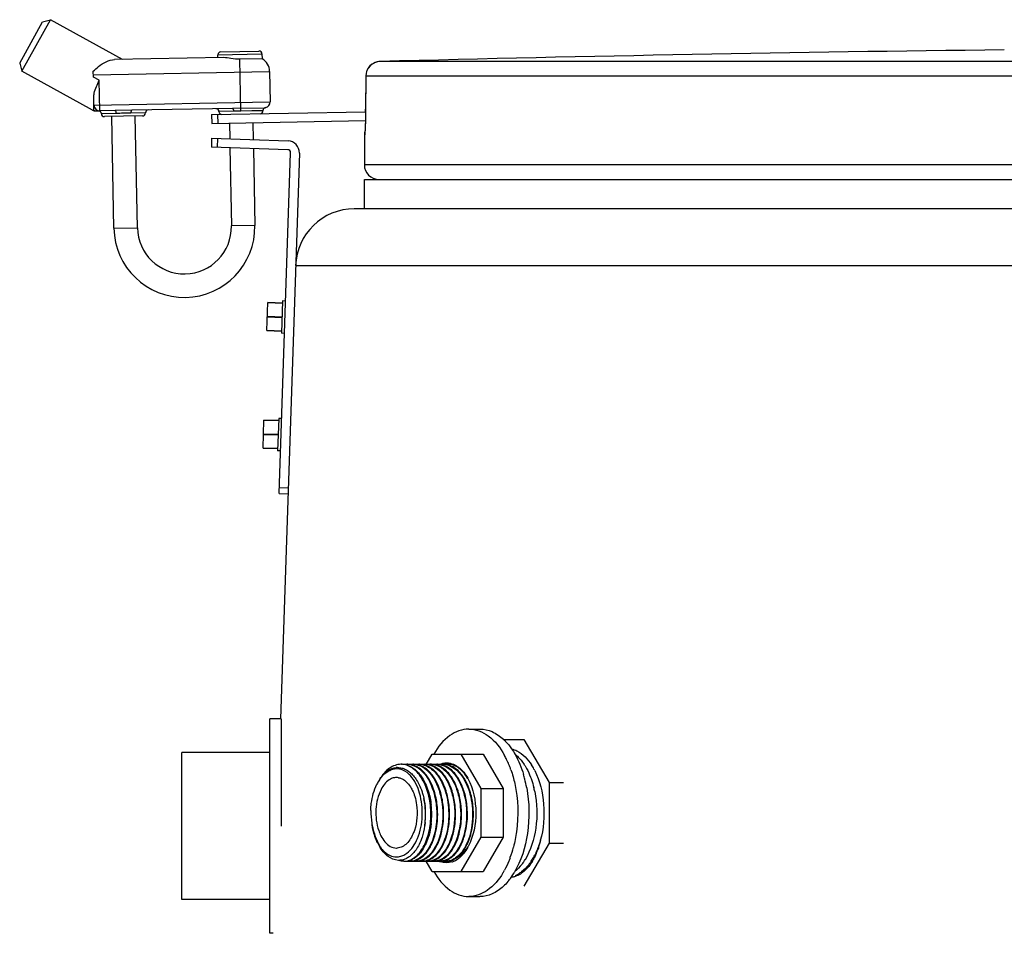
# Model space of a CAD drawing. Header units: millimetres. Extents: x 0 to 297, y 0 to 210.
# Tile 17 of 21: x 214.68 to 218.03, y 166.46 to 169.57. Entities that reach past the tile are written whole.
import ezdxf

# ---------------------------------------------------------------- set-up
doc = ezdxf.new("R2010")
doc.units = ezdxf.units.MM
doc.header["$LTSCALE"] = 16.335
doc.layers.get('0').update_dxf_attribs({"linetype": 'CONTINUOUS'})
doc.layers.add('AXES_REF', color=7, linetype='CONTINUOUS')

msp = doc.modelspace()

# ---------------------------------------------------------------- linework, layer by layer
at = {"color": 7, "linetype": 'Continuous'}
for p, q in [((214.677, 169.4229), (214.7543, 169.5629)), ((214.6848, 169.3957), (214.7815, 169.5707)), ((214.7543, 169.5629), (214.7815, 169.5707)), ((215.0266, 169.4353), (214.7815, 169.5707)), ((215.3706, 169.4417), (214.9998, 169.4348)), ((215.3515, 169.4414), (215.3513, 169.4514)), ((215.3612, 169.4616), (215.4911, 169.464)), ((215.5013, 169.4542), (215.5016, 169.4375)), ((214.677, 169.4229), (214.6848, 169.3957)), ((215.5016, 169.4375), (215.4266, 169.4361)), ((214.9252, 169.2628), (214.6848, 169.3957)), ((214.9277, 169.3757), (214.9273, 169.3955)), ((215.5274, 169.3947), (215.5294, 169.2915)), ((215.8548, 169.3788), (215.854, 169.2572)), ((214.9298, 169.2634), (214.929, 169.3064)), ((214.9352, 169.2603), (214.9498, 169.2606)), ((215.0013, 169.2616), (214.9499, 169.2606)), ((215.0952, 169.2433), (214.9652, 169.2409)), ((214.9973, 168.8614), (214.9902, 169.2414)), ((215.401, 169.2691), (215.0583, 169.2626)), ((215.0773, 168.8629), (215.0702, 169.2429)), ((215.3302, 169.2477), (215.854, 169.2575)), ((215.3302, 169.2477), (215.3307, 169.2177)), ((215.3502, 169.2481), (215.3507, 169.2181)), ((215.5049, 169.2614), (215.5049, 169.261)), ((215.8538, 169.2398), (215.8536, 169.232)), ((215.8539, 169.2482), (215.8538, 169.2398)), ((215.854, 169.2572), (215.8539, 169.2482)), ((215.3307, 169.2177), (215.8535, 169.2275)), ((215.3907, 169.2189), (215.3917, 169.1651)), ((215.4707, 169.2204), (215.4718, 169.1624)), ((215.8528, 169.2071), (215.8526, 169.2025)), ((215.853, 169.2123), (215.8528, 169.2071)), ((215.8532, 169.2182), (215.853, 169.2123)), ((215.8534, 169.2248), (215.8532, 169.2182)), ((215.8536, 169.232), (215.8534, 169.2248)), ((215.8498, 169.1784), (215.8498, 169.0772)), ((215.8517, 169.188), (215.8516, 169.1876)), ((215.8516, 169.1876), (215.8516, 169.1873)), ((215.8516, 169.1873), (215.8516, 169.187)), ((215.8518, 169.1894), (215.8517, 169.1885)), ((215.8517, 169.1885), (215.8517, 169.188)), ((215.8519, 169.1905), (215.8518, 169.1894)), ((215.852, 169.1919), (215.8519, 169.1905)), ((215.8521, 169.1933), (215.852, 169.1919)), ((215.8525, 169.2006), (215.8521, 169.1933)), ((215.8526, 169.2025), (215.8525, 169.2006)), ((215.3302, 169.1671), (215.3292, 169.1372)), ((215.3302, 169.1671), (215.59, 169.1584)), ((215.3501, 169.1665), (215.3491, 169.1365)), ((215.589, 169.1285), (215.3292, 169.1372)), ((215.3923, 169.1351), (215.3973, 168.8689)), ((215.4723, 169.1324), (215.4772, 168.8704)), ((215.5598, 167.9588), (215.5987, 169.1181)), ((215.6287, 169.1171), (215.5642, 167.1924)), ((223.4839, 168.9272), (215.8157, 168.9272)), ((215.5184, 168.5129), (215.5215, 168.6081)), ((215.5715, 168.6064), (215.5215, 168.6081)), ((215.5718, 168.6138), (215.5681, 168.5038)), ((215.5818, 168.6134), (215.5718, 168.6138)), ((215.5184, 168.5129), (215.5683, 168.5112)), ((215.5781, 168.5035), (215.5681, 168.5038)), ((215.505, 168.1131), (215.5082, 168.2083)), ((215.5581, 168.2066), (215.5082, 168.2083)), ((215.5584, 168.214), (215.5547, 168.104)), ((215.5684, 168.2136), (215.5584, 168.214)), ((215.505, 168.1131), (215.5549, 168.1114)), ((215.5647, 168.1037), (215.5547, 168.104)), ((215.5605, 167.9788), (215.5905, 167.9778)), ((215.5598, 167.9588), (215.5898, 167.9578)), ((215.5282, 166.4622), (215.5282, 167.1922)), ((215.5642, 167.1922), (215.5282, 167.1922)), ((215.5682, 166.8272), (215.5682, 167.1922)), ((216.3232, 167.1222), (216.3929, 167.1222)), ((216.3929, 167.1222), (216.4786, 166.9758)), ((215.2282, 166.5772), (215.2282, 167.0772)), ((215.5282, 167.0772), (215.2282, 167.0772)), ((216.0606, 167.0371), (216.0811, 167.0722)), ((216.0811, 167.0722), (216.2538, 167.0722)), ((216.1781, 167.0722), (216.2466, 166.9551)), ((216.2538, 167.0722), (216.3223, 166.9551)), ((216.1194, 167.0372), (216.1196, 167.0373)), ((216.1194, 167.0372), (216.1196, 167.0372)), ((216.1656, 167.0281), (216.1655, 167.0282)), ((216.1657, 167.0281), (216.1655, 167.0282)), ((216.167, 167.0271), (216.167, 167.0272)), ((216.1671, 167.0272), (216.167, 167.0272)), ((216.4786, 166.9758), (216.4786, 166.7687)), ((216.4786, 166.9758), (216.5273, 166.9758)), ((216.2466, 166.9551), (216.2466, 166.7894)), ((216.2466, 166.9551), (216.3223, 166.9551)), ((216.3223, 166.9551), (216.3223, 166.7894)), ((215.8967, 166.7671), (215.9013, 166.7588)), ((216.2466, 166.7894), (216.1781, 166.6722)), ((216.2466, 166.7894), (216.3223, 166.7894)), ((216.3223, 166.7894), (216.2538, 166.6722)), ((216.4786, 166.7687), (216.3929, 166.6222)), ((216.4786, 166.7687), (216.5273, 166.7687)), ((216.0811, 166.6722), (216.0605, 166.7075)), ((216.0811, 166.6722), (216.2538, 166.6722)), ((215.5282, 166.5772), (215.2282, 166.5772)), ((215.5397, 166.4622), (215.5282, 166.4622))]:
    msp.add_line(p, q, dxfattribs=at)
at = {"color": 9, "linetype": 'Continuous'}
for p, q in [((215.3513, 169.4514), (215.5013, 169.4542)), ((215.4299, 169.26), (215.4266, 169.4361)), ((219.4556, 169.4285), (215.9035, 169.4285)), ((214.9275, 169.3834), (215.5274, 169.3947)), ((214.9479, 169.3645), (214.9277, 169.3757)), ((215.8549, 169.3785), (215.8542, 169.2664)), ((215.8548, 169.3788), (215.8549, 169.3785)), ((219.4531, 169.3785), (215.8549, 169.3785)), ((214.9499, 169.2606), (214.9479, 169.3645)), ((214.9295, 169.2802), (215.5294, 169.2915)), ((214.9252, 169.2628), (214.9298, 169.2634)), ((215.105, 169.2535), (214.955, 169.2507)), ((215.0583, 169.2626), (215.0013, 169.2616)), ((215.5049, 169.261), (215.355, 169.2582)), ((215.4298, 169.2699), (215.401, 169.2691)), ((215.4299, 169.26), (215.4046, 169.2591)), ((215.4298, 169.2699), (215.5131, 169.2714)), ((215.5049, 169.2614), (215.4299, 169.26)), ((215.8541, 169.2575), (215.8536, 169.2275)), ((215.8541, 169.2664), (215.8542, 169.2661)), ((215.8542, 169.2664), (215.8542, 169.2661)), ((215.8542, 169.2664), (215.8542, 169.2661)), ((215.8507, 169.1784), (215.8498, 169.1784)), ((223.4498, 169.0772), (215.8498, 169.0772)), ((214.9973, 168.8614), (215.0773, 168.8629)), ((215.4772, 168.8704), (215.3973, 168.8689)), ((215.6158, 168.7339), (223.6838, 168.7339)), ((215.5715, 168.6054), (215.5215, 168.6071)), ((215.5199, 168.5595), (215.5699, 168.5578)), ((215.52, 168.5615), (215.57, 168.5598)), ((215.5184, 168.5138), (215.5684, 168.5122)), ((215.5581, 168.2056), (215.5081, 168.2073)), ((215.5065, 168.1597), (215.5565, 168.158)), ((215.5066, 168.1617), (215.5566, 168.16)), ((215.505, 168.1141), (215.555, 168.1124))]:
    msp.add_line(p, q, dxfattribs=at)
at = {"color": 7, "linetype": 'Continuous'}
msp.add_lwpolyline([(215.8516, 169.187), (215.8516, 169.1869), (215.8516, 169.1869)], dxfattribs=at)
for centre, radius, start, end in [((215.3613, 169.4516), 0.01, 91.0728, 181.0728), ((215.4913, 169.454), 0.01, 1.0728, 91.0728), ((219.6498, 25.0522), 144.4249, 90.643576, 91.486375), ((215.4775, 169.3937), 0.05, 1.0728, 61.0728), ((215.9048, 169.3785), 0.05, 91.4864, 179.6295), ((214.9495, 169.2806), 0.02, 181.0728, 271.0728), ((215.5094, 169.2911), 0.02, 280.6669, 1.0728), ((214.9348, 169.2803), 0.02, 241.0718, 271.0716), ((214.945, 169.2505), 0.01, 1.0728, 91.0728), ((214.965, 169.2509), 0.01, 181.0728, 271.0728), ((215.095, 169.2533), 0.01, 271.0728, 1.0728), ((215.115, 169.2537), 0.01, 91.0728, 181.0728), ((215.345, 169.258), 0.01, 1.0728, 91.0728), ((215.365, 169.2584), 0.01, 181.0728, 271.0728), ((215.4949, 169.2608), 0.01, 271.0728, 1.0728), ((215.5149, 169.2616), 0.01, 100.6669, 181.0728), ((215.8998, 169.1784), 0.05, 162.6492, 180), ((215.5887, 169.1185), 0.04, 358.0816, 88.0816), ((215.5887, 169.1185), 0.01, 358.0816, 88.0816), ((215.8998, 169.0772), 0.05, 180, 270), ((215.8157, 168.7272), 0.2, 90, 178.0816), ((215.2373, 168.8659), 0.24, 181.0728, 1.0728), ((215.2373, 168.8659), 0.16, 181.0728, 1.0728), ((215.9745, 166.9769), 0.0603, 87.2021, 90.0032), ((215.9745, 166.9768), 0.0604, 86.4294, 87.2023), ((215.9774, 166.9764), 0.0609, 81.6426, 89.9759), ((215.9744, 166.9761), 0.0612, 80.4664, 86.4144), ((215.9948, 166.9764), 0.0608, 90.022, 98.0672), ((215.977, 166.9736), 0.0636, 72.3198, 81.5897), ((215.9948, 166.977), 0.0602, 87.1951, 89.9986), ((215.9947, 166.976), 0.0612, 80.4034, 87.1782), ((215.9977, 166.9764), 0.0608, 81.8151, 89.9766), ((216.0151, 166.9764), 0.0608, 90.0233, 98.2487), ((215.9974, 166.9742), 0.063, 74.657, 81.7979), ((215.9968, 166.9721), 0.0652, 72.4573, 74.6761), ((216.015, 166.977), 0.0602, 87.1951, 89.9986), ((216.018, 166.9764), 0.0608, 81.8792, 89.977), ((216.0354, 166.9764), 0.0608, 90.0236, 98.3109), ((216.0175, 166.9737), 0.0636, 72.3676, 81.8311), ((216.0353, 166.977), 0.0602, 87.1951, 89.9986), ((216.0353, 166.976), 0.0612, 80.4034, 87.1782), ((216.0383, 166.9764), 0.0608, 81.8174, 89.9766), ((216.0556, 166.9764), 0.0608, 90.0234, 98.251), ((216.0379, 166.9742), 0.063, 74.5979, 81.7995), ((216.0373, 166.9721), 0.0653, 72.4085, 74.6174), ((216.0556, 166.977), 0.0602, 87.1951, 89.9986), ((216.0555, 166.976), 0.0612, 80.4034, 87.1782), ((216.0585, 166.9764), 0.0608, 81.8189, 89.9766), ((216.076, 166.9758), 0.0614, 96.2981, 98.2412), ((216.0582, 166.9742), 0.0631, 74.5557, 81.8006), ((216.0759, 166.9767), 0.0606, 90.0116, 96.3036), ((216.0576, 166.9721), 0.0653, 72.4093, 74.5757), ((216.0759, 166.977), 0.0602, 87.1951, 89.9986), ((216.0758, 166.976), 0.0612, 80.4034, 87.1782), ((216.0788, 166.9764), 0.0608, 81.8195, 89.9766), ((216.0962, 166.9764), 0.0608, 90.0234, 98.2532), ((216.0785, 166.9742), 0.0631, 74.5379, 81.801), ((216.0779, 166.9721), 0.0653, 72.4237, 74.5582), ((216.0961, 166.977), 0.0602, 87.1951, 89.9986), ((216.0991, 166.9764), 0.0608, 81.8408, 89.9768), ((216.1164, 166.9764), 0.0608, 90.0233, 98.2737), ((216.0986, 166.9737), 0.0636, 72.3694, 81.7934), ((216.1164, 166.977), 0.0602, 87.1951, 89.9986), ((216.1164, 166.976), 0.0612, 80.4034, 87.1782), ((216.1194, 166.9764), 0.0608, 81.8162, 89.9766), ((216.1312, 166.9782), 0.0602, 88.6074, 101.1758), ((216.1367, 166.9764), 0.0608, 90.0234, 98.2497), ((216.119, 166.9742), 0.063, 74.6171, 81.7985), ((216.1312, 166.979), 0.0594, 84.624, 88.5396), ((216.1184, 166.9721), 0.0653, 72.4092, 74.6364), ((216.1367, 166.977), 0.0602, 87.1951, 89.9986), ((216.1311, 166.9783), 0.0602, 81.7709, 84.6241), ((216.1366, 166.9761), 0.0611, 81.035, 87.182), ((216.1396, 166.9769), 0.0603, 85.9179, 89.9959), ((216.131, 166.9772), 0.0613, 77.773, 81.7653), ((216.1133, 166.9604), 0.078, 57.6503, 63.3674), ((216.1233, 166.9598), 0.0804, 57.0673, 58.2005), ((215.9593, 166.9706), 0.0517, 90.0177, 97.4453), ((215.9639, 166.9708), 0.0553, 91.5752, 95.8671), ((216.11, 166.955), 0.0844, 54.934, 57.6831), ((216.1212, 166.9566), 0.0841, 53.7955, 56.9969), ((216.1162, 166.9499), 0.0926, 48.1138, 53.7526), ((216.109, 166.9418), 0.1033, 44.1277, 48.137), ((216.1028, 166.9357), 0.112, 41.8439, 44.1482), ((216.0332, 166.8994), 0.1572, 153.2601, 153.4604), ((216.0277, 166.9022), 0.151, 150.6987, 153.276), ((216.0216, 166.9056), 0.1441, 150.1089, 150.6831), ((216.0142, 166.9099), 0.1354, 146.5541, 150.1392), ((215.9961, 166.8865), 0.2018, 19.7444, 25.2092), ((216.0555, 166.9064), 0.158, 30.2204, 32.3914), ((216.0407, 166.8979), 0.175, 25.2074, 30.1705), ((216.0565, 166.9086), 0.1661, 28.695, 29.32), ((215.9766, 166.8793), 0.2227, 17.5671, 19.798), ((215.7997, 166.8668), 0.2794, 353.606, 6.4295), ((215.82, 166.8668), 0.2794, 353.6122, 6.4182), ((215.8402, 166.8668), 0.2794, 353.6134, 6.4148), ((215.8605, 166.8668), 0.2794, 353.6131, 6.4105), ((215.8808, 166.8668), 0.2794, 353.5891, 6.3847), ((215.9011, 166.8668), 0.2794, 353.6132, 6.4101), ((215.9213, 166.8668), 0.2794, 353.6128, 6.4112), ((215.9416, 166.8668), 0.2794, 353.611, 6.414), ((215.7902, 166.8662), 0.2678, 354.2965, 5.8205), ((216.3137, 166.912), 0.4448, 189.6943, 190.4848), ((216.2443, 166.93), 0.3832, 202.5094, 203.0782), ((216.041, 166.8431), 0.1621, 202.9877, 207.3327), ((216.0021, 166.8261), 0.1208, 209.2644, 213.7531), ((216.0309, 166.838), 0.1509, 207.3782, 207.8786), ((216.0233, 166.8339), 0.1422, 207.8459, 211.6361), ((215.9289, 166.8359), 0.1655, 333.1133, 333.7748), ((216.038, 166.8319), 0.1568, 329.4644, 333.8252), ((215.9938, 166.8513), 0.2051, 339.6503, 342.0105), ((216.0565, 166.8329), 0.1588, 330.3358, 333.8023), ((215.994, 166.8208), 0.1111, 213.8078, 214.4411), ((216.016, 166.8295), 0.1338, 211.6699, 212.1336), ((216.0074, 166.824), 0.1235, 212.0678, 217.4159), ((215.9784, 166.8189), 0.1316, 325.7243, 325.9674), ((216.0194, 166.8028), 0.1054, 317.9342, 318.266), ((216.053, 166.8231), 0.1394, 325.9978, 329.4467), ((216.1055, 166.7999), 0.1052, 312.4125, 317.0437), ((216.0962, 166.8066), 0.1111, 317.979, 322.0413), ((216.1237, 166.7964), 0.0872, 310.6571, 312.0164), ((216.1199, 166.8005), 0.0929, 312.0404, 315.6206), ((216.0997, 166.8054), 0.1132, 317.0027, 318.1923), ((216.0856, 166.8148), 0.1246, 322.0421, 326.009), ((216.0952, 166.8094), 0.1192, 318.206, 320.8463), ((216.1126, 166.8076), 0.1031, 315.6367, 319.9937), ((216.0717, 166.8242), 0.1413, 326.0198, 330.3529), ((216.088, 166.8264), 0.134, 326.6533, 327.0355), ((216.0865, 166.8274), 0.1358, 327.0359, 327.593), ((216.0841, 166.8289), 0.1387, 327.5941, 328.4799), ((216.0553, 166.8365), 0.1675, 330.686, 331.8179), ((216.2202, 166.8239), 0.233, 336.8538, 341.1788), ((215.9674, 166.7636), 0.0531, 267.9535, 268.8037), ((215.9846, 166.7599), 0.0527, 270.0017, 273.2052), ((215.9876, 166.7606), 0.0533, 270.0334, 279.3226), ((216.0049, 166.7606), 0.0533, 260.5555, 269.9659), ((216.0049, 166.7599), 0.0527, 270.0016, 273.2048), ((216.0078, 166.7606), 0.0533, 270.0335, 279.3453), ((216.0049, 166.7603), 0.0531, 273.204, 275.3018), ((216.0252, 166.7606), 0.0533, 260.5782, 269.966), ((216.0252, 166.7599), 0.0527, 270.0016, 273.2048), ((216.0281, 166.7606), 0.0533, 270.0334, 279.333), ((216.0252, 166.7603), 0.0531, 273.204, 275.3018), ((216.0455, 166.7606), 0.0533, 260.5665, 269.966), ((216.0455, 166.7599), 0.0527, 270.0016, 273.2048), ((216.0484, 166.7606), 0.0533, 270.0334, 279.3355), ((216.0454, 166.7603), 0.0531, 273.204, 275.3018), ((216.0658, 166.7611), 0.0538, 260.582, 264.3062), ((216.0657, 166.7602), 0.0529, 264.3067, 269.9909), ((216.0657, 166.7599), 0.0527, 270.0016, 273.2048), ((216.0687, 166.7606), 0.0533, 270.0334, 279.3373), ((216.0657, 166.7603), 0.0531, 273.204, 275.3018), ((216.086, 166.7606), 0.0533, 260.5708, 269.966), ((216.086, 166.7599), 0.0527, 270.0016, 273.2048), ((216.0889, 166.7606), 0.0533, 270.0324, 279.2351), ((216.086, 166.7603), 0.0531, 273.204, 275.3018), ((216.1063, 166.7606), 0.0534, 260.4726, 269.9663), ((216.1322, 166.7697), 0.0679, 247.1253, 247.5344), ((216.1317, 166.7687), 0.0667, 247.529, 249.8609), ((216.1063, 166.7599), 0.0527, 270.0016, 273.2048), ((216.0535, 166.7887), 0.0856, 309.3497, 310.7114), ((216.1314, 166.7677), 0.0657, 249.8663, 250.1285), ((216.1092, 166.7606), 0.0533, 270.0334, 279.3325), ((216.1063, 166.7603), 0.0531, 273.204, 275.3018), ((216.1266, 166.7606), 0.0533, 260.5659, 269.966), ((216.0821, 166.7772), 0.0715, 300.0287, 303.3381), ((216.078, 166.7834), 0.0789, 303.3891, 309.4079), ((216.1266, 166.7599), 0.0527, 270.0016, 273.2048), ((216.1295, 166.7606), 0.0533, 270.0334, 279.3295), ((216.1265, 166.7603), 0.0531, 273.204, 275.3018), ((216.1041, 166.7743), 0.068, 297.9247, 300.0132), ((216.1284, 166.7661), 0.064, 287.3142, 288.1127), ((216.1281, 166.767), 0.0649, 288.1152, 289.9441), ((216.1274, 166.7689), 0.067, 289.9535, 293.403), ((216.1264, 166.7711), 0.0694, 293.3958, 295.2824), ((216.1198, 166.777), 0.0712, 300.4673, 302.4594), ((216.1241, 166.7758), 0.0747, 295.3466, 302.0923), ((216.1188, 166.7786), 0.0731, 302.4537, 303.1272), ((216.1225, 166.7775), 0.0717, 300.0283, 303.7097), ((216.1196, 166.7818), 0.077, 303.7062, 306.8443), ((216.1191, 166.7839), 0.0842, 302.0942, 308.2013), ((216.1166, 166.7858), 0.0819, 306.839, 309.3514), ((216.1357, 166.7796), 0.0666, 296.8355, 300.0822), ((216.1336, 166.7832), 0.0707, 300.0852, 303.4255), ((216.1148, 166.7894), 0.0911, 308.1448, 309.553), ((216.1122, 166.7926), 0.0953, 309.5601, 311.8833), ((216.11, 166.7951), 0.0986, 311.873, 312.3671), ((216.2593, 166.8054), 0.1897, 328.9756, 332.3979)]:
    msp.add_arc(centre, radius, start, end, dxfattribs=at)
at = {"color": 9, "linetype": 'Continuous'}
for centre, radius, start, end in [((215.9049, 169.3783), 0.0502, 92.7422, 110.7828), ((215.9048, 169.3788), 0.0498, 91.4906, 92.6867), ((215.905, 169.3785), 0.0501, 177.7324, 179.6297), ((215.9049, 169.3785), 0.05, 179.6299, 180), ((213.847, 169.2783), 2.0072, 359.4068, 359.6516), ((215.9008, 169.1784), 0.0501, 170.9318, 179.9938), ((215.9007, 169.1784), 0.05, 168.2575, 170.9244), ((215.8263, 166.8647), 0.2319, 351.0115, 351.1325), ((216.0433, 166.8465), 0.1657, 201.733, 203.7538)]:
    msp.add_arc(centre, radius, start, end, dxfattribs=at)
at = {"color": 7, "linetype": 'Continuous'}
for points, knots in [([(215.4266, 169.4361), (215.4164, 169.4359), (215.3977, 169.4379), (215.3791, 169.4419), (215.3706, 169.4417)], [0, 0, 0, 0, 0.546892, 1, 1, 1, 1]), ([(214.9273, 169.3955), (214.9331, 169.4009), (214.9535, 169.4192), (214.98, 169.4344), (214.9998, 169.4348)], [0, 0, 0, 0, 0.285231, 1, 1, 1, 1]), ([(214.929, 169.3064), (214.9289, 169.3111), (214.9317, 169.3317), (214.9411, 169.3503), (214.9479, 169.3645)], [0, 0, 0, 0, 0.230216, 1, 1, 1, 1]), ([(215.9745, 167.0372), (215.9608, 167.0372), (215.9303, 167.0257), (215.9109, 167.0011), (215.9024, 166.9868)], [0, 0, 0, 0, 0.452522, 1, 1, 1, 1]), ([(215.9876, 166.7073), (215.9998, 166.708), (216.0263, 166.7199), (216.054, 166.7571), (216.0721, 166.8078), (216.0783, 166.8668), (216.072, 166.9264), (216.0536, 166.9793), (216.025, 167.0193), (215.9977, 167.0342), (215.9846, 167.0364)], [0, 0, 0, 0, 0.090835, 0.202454, 0.33763, 0.487999, 0.640336, 0.781116, 0.900916, 1, 1, 1, 1]), ([(216.0049, 167.0364), (216.0246, 167.0331), (216.0589, 167.0067), (216.0856, 166.9515), (216.102, 166.8695), (216.0934, 166.802), (216.075, 166.7639)], [0, 0, 0, 0, 0.193411, 0.378791, 0.589779, 1, 1, 1, 1]), ([(216.018, 167.0372), (216.0282, 167.0367), (216.05, 167.0296), (216.0768, 167.0051), (216.0977, 166.9698), (216.1167, 166.9108), (216.1198, 166.8325), (216.1016, 166.7712), (216.0856, 166.7468)], [0, 0, 0, 0, 0.090922, 0.19472, 0.315783, 0.451903, 0.741195, 1, 1, 1, 1]), ([(216.0455, 167.0364), (216.0561, 167.0346), (216.078, 167.0244), (216.1091, 166.99), (216.1323, 166.9335), (216.1401, 166.8615), (216.1299, 166.7917), (216.1099, 166.7498), (216.0965, 166.7342)], [0, 0, 0, 0, 0.093043, 0.20116, 0.394621, 0.610894, 0.821552, 1, 1, 1, 1]), ([(216.0657, 167.0364), (216.0894, 167.0324), (216.1226, 167.0021), (216.1456, 166.9511), (216.1604, 166.8851), (216.1564, 166.8044), (216.1287, 166.7437), (216.1077, 166.7249)], [0, 0, 0, 0, 0.20127, 0.330586, 0.47352, 0.763283, 1, 1, 1, 1]), ([(216.086, 167.0364), (216.1107, 167.0322), (216.145, 166.9996), (216.1677, 166.9457), (216.1813, 166.8767), (216.1749, 166.7949), (216.1426, 166.7341), (216.1196, 166.7183)], [0, 0, 0, 0, 0.204258, 0.336402, 0.481924, 0.771944, 1, 1, 1, 1]), ([(216.0991, 167.0372), (216.109, 167.0367), (216.1301, 167.0301), (216.1563, 167.0069), (216.1771, 166.9733), (216.1967, 166.9168), (216.2015, 166.8404), (216.1858, 166.7799), (216.1715, 166.7547)], [0, 0, 0, 0, 0.090579, 0.193402, 0.312907, 0.447379, 0.735787, 1, 1, 1, 1]), ([(216.1296, 167.0422), (216.1378, 167.0422), (216.149, 167.0398), (216.1589, 167.0348), (216.1614, 167.0333)], [0, 0, 0, 0, 0.738877, 1, 1, 1, 1]), ([(215.9011, 166.9846), (215.9045, 166.9897), (215.9175, 167.0067), (215.9374, 167.0198), (215.9526, 167.0218)], [0, 0, 0, 0, 0.286227, 1, 1, 1, 1]), ([(215.9583, 167.0258), (215.9477, 167.0247), (215.9251, 167.0152), (215.9094, 166.9972), (215.9024, 166.9868)], [0, 0, 0, 0, 0.458914, 1, 1, 1, 1]), ([(216.0065, 166.9987), (216.0031, 167.0024), (215.9902, 167.0146), (215.9722, 167.0222), (215.9593, 167.0222)], [0, 0, 0, 0, 0.278492, 1, 1, 1, 1]), ([(215.9941, 166.7346), (216.0108, 166.7469), (216.0369, 166.7885), (216.0505, 166.8609), (216.0431, 166.936), (216.0217, 166.9821), (216.0065, 166.9987)], [0, 0, 0, 0, 0.217624, 0.487082, 0.764283, 1, 1, 1, 1]), ([(216.1512, 167.0269), (216.1702, 167.0152), (216.2017, 166.9725), (216.2208, 166.8949), (216.2171, 166.8123), (216.1973, 166.76), (216.1822, 166.74)], [0, 0, 0, 0, 0.214474, 0.480968, 0.759329, 1, 1, 1, 1]), ([(215.8716, 166.8798), (215.8719, 166.888), (215.8743, 166.9187), (215.8824, 166.9493), (215.8925, 166.9696)], [0, 0, 0, 0, 0.263901, 1, 1, 1, 1]), ([(216.2022, 166.9884), (216.2212, 166.9538), (216.2367, 166.873), (216.2216, 166.7923), (216.2029, 166.7574)], [0, 0, 0, 0, 0.499354, 1, 1, 1, 1]), ([(216.0461, 166.9438), (216.0474, 166.9398), (216.0523, 166.9233), (216.0553, 166.9063), (216.0566, 166.8934)], [0, 0, 0, 0, 0.243216, 1, 1, 1, 1]), ([(215.8891, 166.7828), (215.8876, 166.7865), (215.8818, 166.8021), (215.8781, 166.8185), (215.8762, 166.8311)], [0, 0, 0, 0, 0.23721, 1, 1, 1, 1]), ([(215.8763, 166.8311), (215.877, 166.8269), (215.8804, 166.8106), (215.8855, 166.7947), (215.8902, 166.7833)], [0, 0, 0, 0, 0.258704, 1, 1, 1, 1]), ([(216.0567, 166.8396), (216.0562, 166.8353), (216.0541, 166.8184), (216.0503, 166.8017), (216.0464, 166.7897)], [0, 0, 0, 0, 0.257408, 1, 1, 1, 1]), ([(216.0774, 166.8357), (216.0769, 166.8315), (216.0747, 166.8154), (216.071, 166.7994), (216.0672, 166.7879)], [0, 0, 0, 0, 0.257405, 1, 1, 1, 1]), ([(216.0875, 166.7879), (216.0887, 166.7917), (216.0933, 166.8073), (216.0963, 166.8234), (216.0977, 166.8357)], [0, 0, 0, 0, 0.242005, 1, 1, 1, 1]), ([(216.1078, 166.7879), (216.109, 166.7917), (216.1136, 166.8073), (216.1165, 166.8234), (216.1179, 166.8357)], [0, 0, 0, 0, 0.242002, 1, 1, 1, 1]), ([(216.1281, 166.7879), (216.1293, 166.7917), (216.1339, 166.8073), (216.1368, 166.8234), (216.1382, 166.8357)], [0, 0, 0, 0, 0.241997, 1, 1, 1, 1]), ([(216.1483, 166.7879), (216.1495, 166.7917), (216.1541, 166.8073), (216.1571, 166.8233), (216.1585, 166.8356)], [0, 0, 0, 0, 0.242008, 1, 1, 1, 1]), ([(216.1686, 166.7879), (216.1698, 166.7916), (216.1744, 166.8073), (216.1774, 166.8234), (216.1788, 166.8357)], [0, 0, 0, 0, 0.24199, 1, 1, 1, 1]), ([(216.1889, 166.7879), (216.1901, 166.7917), (216.1947, 166.8073), (216.1976, 166.8234), (216.199, 166.8357)], [0, 0, 0, 0, 0.242002, 1, 1, 1, 1]), ([(216.2092, 166.7879), (216.2104, 166.7917), (216.215, 166.8073), (216.2179, 166.8234), (216.2193, 166.8357)], [0, 0, 0, 0, 0.242005, 1, 1, 1, 1]), ([(216.075, 166.7639), (216.0678, 166.7491), (216.0513, 166.7234), (216.0229, 166.7087), (216.0098, 166.7075)], [0, 0, 0, 0, 0.556184, 1, 1, 1, 1]), ([(216.4487, 166.7776), (216.4476, 166.7727), (216.4453, 166.763), (216.4423, 166.7535), (216.4407, 166.7488)], [0, 0, 0, 0, 0.504598, 1, 1, 1, 1]), ([(215.9655, 166.7105), (215.9531, 166.7109), (215.9258, 166.7227), (215.9088, 166.7455), (215.9013, 166.7588)], [0, 0, 0, 0, 0.448814, 1, 1, 1, 1]), ([(215.9093, 166.7489), (215.9117, 166.7461), (215.9211, 166.7361), (215.933, 166.7282), (215.9425, 166.725)], [0, 0, 0, 0, 0.272369, 1, 1, 1, 1]), ([(216.0856, 166.7468), (216.0787, 166.7362), (216.0632, 166.7181), (216.0406, 166.7084), (216.0301, 166.7075)], [0, 0, 0, 0, 0.544002, 1, 1, 1, 1]), ([(216.0965, 166.7342), (216.0932, 166.7304), (216.0807, 166.7175), (216.0633, 166.7087), (216.0503, 166.7075)], [0, 0, 0, 0, 0.279224, 1, 1, 1, 1]), ([(216.1715, 166.7547), (216.169, 166.7502), (216.1591, 166.7346), (216.1454, 166.7208), (216.1336, 166.7145)], [0, 0, 0, 0, 0.278102, 1, 1, 1, 1]), ([(216.1822, 166.74), (216.1805, 166.7377), (216.1736, 166.7292), (216.1655, 166.7218), (216.1588, 166.7174)], [0, 0, 0, 0, 0.266729, 1, 1, 1, 1]), ([(216.4344, 166.7324), (216.4333, 166.7298), (216.4311, 166.7249), (216.4287, 166.72), (216.4274, 166.7176)], [0, 0, 0, 0, 0.504684, 1, 1, 1, 1]), ([(216.1077, 166.7249), (216.1049, 166.7224), (216.0941, 166.7138), (216.0806, 166.7084), (216.0706, 166.7075)], [0, 0, 0, 0, 0.270672, 1, 1, 1, 1]), ([(216.1196, 166.7183), (216.1174, 166.7168), (216.1086, 166.7114), (216.0984, 166.7082), (216.0909, 166.7075)], [0, 0, 0, 0, 0.263651, 1, 1, 1, 1]), ([(216.4219, 166.7077), (216.4188, 166.7026), (216.4124, 166.6931), (216.4049, 166.6843), (216.401, 166.6803)], [0, 0, 0, 0, 0.515371, 1, 1, 1, 1]), ([(216.401, 166.6803), (216.3961, 166.6753), (216.3858, 166.6664), (216.3739, 166.6597), (216.3679, 166.6573)], [0, 0, 0, 0, 0.521839, 1, 1, 1, 1]), ([(216.3587, 166.6542), (216.3571, 166.6538), (216.354, 166.6532), (216.3509, 166.6527), (216.3494, 166.6526)], [0, 0, 0, 0, 0.503337, 1, 1, 1, 1]), ([(216.3679, 166.6573), (216.3664, 166.6567), (216.3633, 166.6555), (216.3602, 166.6546), (216.3587, 166.6542)], [0, 0, 0, 0, 0.504533, 1, 1, 1, 1])]:
    msp.add_open_spline(points, degree=3, knots=knots, dxfattribs=at)
at = {"color": 9, "linetype": 'Continuous'}
for points, knots in [([(215.8871, 169.4253), (215.8781, 169.4219), (215.8618, 169.4095), (215.8553, 169.3901), (215.8549, 169.3805)], [0, 0, 0, 0, 0.499815, 1, 1, 1, 1]), ([(215.0011, 169.2616), (215.0024, 169.2616), (215.0044, 169.2572), (215.0046, 169.254), (215.0047, 169.2516)], [0, 0, 0, 0, 0.346151, 1, 1, 1, 1]), ([(215.0554, 169.2526), (215.0469, 169.2524), (215.03, 169.2529), (215.0131, 169.2518), (215.0047, 169.2516)], [0, 0, 0, 0, 0.5, 1, 1, 1, 1]), ([(215.0586, 169.2626), (215.0573, 169.2626), (215.0554, 169.2581), (215.0553, 169.255), (215.0554, 169.2526)], [0, 0, 0, 0, 0.346148, 1, 1, 1, 1]), ([(215.401, 169.2691), (215.4023, 169.2691), (215.4043, 169.2647), (215.4046, 169.2615), (215.4046, 169.2591)], [0, 0, 0, 0, 0.346151, 1, 1, 1, 1]), ([(215.8536, 169.2275), (215.8534, 169.2235), (215.853, 169.2105), (215.8525, 169.1974), (215.8519, 169.1884)], [0, 0, 0, 0, 0.307968, 1, 1, 1, 1]), ([(215.8519, 169.1884), (215.8517, 169.1859), (215.8516, 169.1824), (215.8509, 169.1797), (215.8509, 169.1784), (215.8507, 169.1784)], [0, 0, 0, 0, 0.741637, 0.931619, 1, 1, 1, 1])]:
    msp.add_open_spline(points, degree=3, knots=knots, dxfattribs=at)
for points in [[(214.9298, 169.2634), (214.9324, 169.2616), (214.9363, 169.2599), (214.939, 169.2616)], [(216.0554, 166.829), (216.0601, 166.8592), (216.0591, 166.8909), (216.0523, 166.9208)]]:
    msp.add_open_spline(points, degree=3, dxfattribs=at)
at = {"color": 7, "linetype": 'Continuous'}
for points in [[(215.9963, 167.0343), (215.9997, 167.0332), (216.0031, 167.0318), (216.0064, 167.0302)], [(216.0064, 167.0302), (216.0099, 167.0284), (216.0133, 167.0263), (216.0165, 167.0241)], [(216.0267, 167.0301), (216.0234, 167.0318), (216.02, 167.0332), (216.0165, 167.0343)], [(216.0368, 167.0241), (216.0336, 167.0263), (216.0302, 167.0284), (216.0267, 167.0301)], [(216.0469, 167.0301), (216.0437, 167.0318), (216.0403, 167.0332), (216.0368, 167.0343)], [(216.0571, 167.0241), (216.0539, 167.0263), (216.0505, 167.0284), (216.0469, 167.0301)], [(216.0672, 167.0301), (216.064, 167.0318), (216.0606, 167.0332), (216.0571, 167.0343)], [(216.0773, 167.0241), (216.0741, 167.0263), (216.0707, 167.0284), (216.0672, 167.0301)], [(216.0875, 167.0302), (216.0842, 167.0318), (216.0808, 167.0332), (216.0773, 167.0343)], [(216.0976, 167.0241), (216.0944, 167.0263), (216.091, 167.0284), (216.0875, 167.0302)], [(216.1078, 167.0301), (216.1045, 167.0318), (216.1011, 167.0332), (216.0976, 167.0343)], [(216.105, 167.0369), (216.1127, 167.0403), (216.1212, 167.0422), (216.1296, 167.0422)], [(216.1179, 167.0241), (216.1147, 167.0263), (216.1113, 167.0284), (216.1078, 167.0301)], [(216.128, 167.0301), (216.1248, 167.0318), (216.1214, 167.0332), (216.1179, 167.0343)], [(216.1266, 167.0364), (216.1352, 167.0349), (216.1437, 167.0315), (216.1512, 167.0269)], [(216.1382, 167.0241), (216.135, 167.0263), (216.1316, 167.0284), (216.128, 167.0301)], [(216.1483, 167.0301), (216.145, 167.0318), (216.1416, 167.0332), (216.1382, 167.0343)], [(216.1655, 167.0282), (216.1589, 167.0323), (216.1515, 167.0354), (216.1439, 167.037)], [(216.1614, 167.0333), (216.1646, 167.0315), (216.1678, 167.0293), (216.1707, 167.027)], [(215.9624, 167.0261), (215.9672, 167.0262), (215.9721, 167.0257), (215.9768, 167.0246)], [(215.9768, 167.0246), (215.9815, 167.0235), (215.9861, 167.0218), (215.9904, 167.0196)], [(215.9904, 167.0196), (215.9947, 167.0175), (215.9987, 167.0149), (216.0025, 167.012)], [(216.0025, 167.012), (216.0066, 167.0089), (216.0103, 167.0054), (216.0138, 167.0016)], [(216.0138, 167.0016), (216.0178, 166.9974), (216.0215, 166.9928), (216.0248, 166.988)], [(216.0165, 167.0241), (216.0201, 167.0216), (216.0235, 167.0188), (216.0267, 167.0158)], [(216.0267, 167.0158), (216.0303, 167.0125), (216.0337, 167.0088), (216.0368, 167.005)], [(216.0469, 167.0158), (216.0438, 167.0188), (216.0404, 167.0216), (216.0368, 167.0241)], [(216.0368, 167.005), (216.0405, 167.0006), (216.0439, 166.9959), (216.0469, 166.991)], [(216.0571, 167.005), (216.0539, 167.0088), (216.0506, 167.0125), (216.0469, 167.0158)], [(216.0672, 167.0158), (216.064, 167.0188), (216.0606, 167.0216), (216.0571, 167.0241)], [(216.0672, 166.991), (216.0641, 166.9958), (216.0608, 167.0006), (216.0571, 167.005)], [(216.0774, 167.005), (216.0742, 167.0088), (216.0708, 167.0125), (216.0672, 167.0158)], [(216.0875, 167.0158), (216.0843, 167.0188), (216.0809, 167.0216), (216.0773, 167.0241)], [(216.0875, 166.991), (216.0844, 166.9959), (216.081, 167.0006), (216.0774, 167.005)], [(216.0976, 167.005), (216.0945, 167.0088), (216.0911, 167.0125), (216.0875, 167.0158)], [(216.1078, 167.0158), (216.1046, 167.0188), (216.1012, 167.0216), (216.0976, 167.0241)], [(216.1078, 166.991), (216.1047, 166.9959), (216.1013, 167.0006), (216.0976, 167.005)], [(216.1179, 167.005), (216.1148, 167.0088), (216.1114, 167.0125), (216.1078, 167.0158)], [(216.128, 167.0158), (216.1249, 167.0188), (216.1215, 167.0216), (216.1179, 167.0241)], [(216.1281, 166.991), (216.125, 166.9959), (216.1216, 167.0006), (216.1179, 167.005)], [(216.1382, 167.005), (216.135, 167.0088), (216.1317, 167.0125), (216.128, 167.0158)], [(216.1483, 167.0158), (216.1451, 167.0188), (216.1417, 167.0216), (216.1382, 167.0241)], [(216.1483, 166.991), (216.1452, 166.9959), (216.1419, 167.0006), (216.1382, 167.005)], [(216.1585, 167.005), (216.1553, 167.0088), (216.1519, 167.0125), (216.1483, 167.0158)], [(216.1686, 167.0158), (216.1654, 167.0188), (216.162, 167.0216), (216.1585, 167.0241)], [(216.1686, 166.991), (216.1655, 166.9959), (216.1621, 167.0006), (216.1585, 167.005)], [(216.1787, 167.005), (216.1756, 167.0088), (216.1722, 167.0125), (216.1686, 167.0158)], [(216.1707, 167.027), (216.1771, 167.0221), (216.1828, 167.0163), (216.1878, 167.0101)], [(216.1889, 166.991), (216.1858, 166.9959), (216.1824, 167.0006), (216.1787, 167.005)], [(216.2013, 166.9899), (216.1969, 166.9972), (216.1919, 167.0042), (216.1863, 167.0105)], [(216.1878, 167.0101), (216.1929, 167.0038), (216.1974, 166.997), (216.2014, 166.99)], [(216.0248, 166.988), (216.0288, 166.9822), (216.0324, 166.976), (216.0356, 166.9697)], [(216.0356, 166.9697), (216.0397, 166.9614), (216.0432, 166.9527), (216.0461, 166.9438)], [(216.0469, 166.991), (216.0507, 166.9851), (216.0541, 166.9788), (216.0571, 166.9725)], [(216.0571, 166.9725), (216.0611, 166.9641), (216.0644, 166.9553), (216.0672, 166.9465)], [(216.0774, 166.9725), (216.0744, 166.9788), (216.071, 166.985), (216.0672, 166.991)], [(216.0875, 166.9465), (216.0847, 166.9553), (216.0813, 166.9641), (216.0774, 166.9725)], [(216.0977, 166.9725), (216.0946, 166.9788), (216.0913, 166.985), (216.0875, 166.991)], [(216.1078, 166.9465), (216.105, 166.9553), (216.1016, 166.9641), (216.0977, 166.9725)], [(216.1179, 166.9725), (216.1149, 166.9788), (216.1116, 166.985), (216.1078, 166.991)], [(216.128, 166.9465), (216.1252, 166.9554), (216.1219, 166.9641), (216.1179, 166.9725)], [(216.1382, 166.9725), (216.1352, 166.9788), (216.1318, 166.985), (216.1281, 166.991)], [(216.1483, 166.9465), (216.1455, 166.9553), (216.1422, 166.9641), (216.1382, 166.9725)], [(216.1585, 166.9725), (216.1555, 166.9788), (216.1521, 166.985), (216.1483, 166.991)], [(216.1686, 166.9465), (216.1658, 166.9553), (216.1624, 166.964), (216.1585, 166.9725)], [(216.1787, 166.9725), (216.1757, 166.9788), (216.1724, 166.985), (216.1686, 166.991)], [(216.2091, 166.9465), (216.2063, 166.9553), (216.203, 166.9641), (216.199, 166.9725)], [(216.0672, 166.9465), (216.0722, 166.9308), (216.0755, 166.9144), (216.0774, 166.8981)], [(216.0976, 166.898), (216.0958, 166.9144), (216.0925, 166.9307), (216.0875, 166.9465)], [(216.1179, 166.898), (216.1161, 166.9144), (216.1128, 166.9307), (216.1078, 166.9465)], [(216.1382, 166.898), (216.1363, 166.9144), (216.133, 166.9307), (216.128, 166.9465)], [(216.1585, 166.8979), (216.1566, 166.9143), (216.1533, 166.9307), (216.1483, 166.9465)], [(216.1787, 166.898), (216.1769, 166.9144), (216.1736, 166.9307), (216.1686, 166.9465)], [(216.199, 166.898), (216.1972, 166.9144), (216.1939, 166.9307), (216.1889, 166.9465)], [(216.2193, 166.898), (216.2174, 166.9144), (216.2141, 166.9307), (216.2091, 166.9465)], [(215.8716, 166.8798), (215.8716, 166.8656), (215.8728, 166.8512), (215.8752, 166.8371)], [(215.8967, 166.7671), (215.8939, 166.7721), (215.8913, 166.7774), (215.8891, 166.7828)], [(216.036, 166.7644), (216.033, 166.7583), (216.0295, 166.7524), (216.0256, 166.7468)], [(216.0464, 166.7897), (216.0435, 166.7811), (216.0401, 166.7725), (216.036, 166.7644)], [(216.0571, 166.7628), (216.0541, 166.7567), (216.0507, 166.7508), (216.0469, 166.7452)], [(216.0672, 166.7879), (216.0644, 166.7793), (216.0611, 166.7709), (216.0571, 166.7628)], [(216.0672, 166.7452), (216.0707, 166.7503), (216.0737, 166.7556), (216.0765, 166.7611)], [(216.0774, 166.7628), (216.0814, 166.7709), (216.0847, 166.7793), (216.0875, 166.7879)], [(216.0875, 166.7452), (216.0913, 166.7508), (216.0947, 166.7567), (216.0976, 166.7628)], [(216.0976, 166.7628), (216.1016, 166.7709), (216.105, 166.7793), (216.1078, 166.7879)], [(216.1078, 166.7452), (216.1116, 166.7508), (216.1149, 166.7567), (216.1179, 166.7628)], [(216.1179, 166.7628), (216.1219, 166.7709), (216.1253, 166.7793), (216.1281, 166.7879)], [(216.128, 166.7452), (216.1318, 166.7508), (216.1352, 166.7567), (216.1382, 166.7628)], [(216.1382, 166.7628), (216.1422, 166.7709), (216.1455, 166.7793), (216.1483, 166.7879)], [(216.1483, 166.7452), (216.1521, 166.7508), (216.1555, 166.7567), (216.1585, 166.7628)], [(216.1585, 166.7628), (216.1625, 166.7709), (216.1658, 166.7793), (216.1686, 166.7879)], [(216.1787, 166.7628), (216.1815, 166.7684), (216.1839, 166.7741), (216.1861, 166.78)], [(216.199, 166.7628), (216.203, 166.7709), (216.2064, 166.7793), (216.2092, 166.7879)], [(215.9093, 166.7489), (215.9068, 166.7518), (215.9045, 166.7548), (215.9023, 166.758)], [(215.9657, 166.7226), (215.971, 166.7233), (215.9762, 166.7248), (215.9811, 166.7269)], [(215.9811, 166.7269), (215.9857, 166.729), (215.9901, 166.7316), (215.9941, 166.7346)], [(216.0151, 166.7337), (216.0118, 166.7302), (216.0083, 166.727), (216.0045, 166.7241)], [(216.0256, 166.7468), (216.0224, 166.7422), (216.0189, 166.7378), (216.0151, 166.7337)], [(216.0368, 166.7322), (216.0337, 166.7287), (216.0303, 166.7254), (216.0267, 166.7224)], [(216.0469, 166.7452), (216.0439, 166.7406), (216.0405, 166.7363), (216.0368, 166.7322)], [(216.047, 166.7224), (216.0506, 166.7254), (216.0539, 166.7287), (216.0571, 166.7322)], [(216.0571, 166.7322), (216.0608, 166.7362), (216.0641, 166.7406), (216.0672, 166.7452)], [(216.0672, 166.7224), (216.0709, 166.7254), (216.0742, 166.7287), (216.0774, 166.7322)], [(216.0774, 166.7322), (216.0809, 166.7361), (216.0842, 166.7403), (216.0872, 166.7447)], [(216.0875, 166.7225), (216.0911, 166.7254), (216.0945, 166.7287), (216.0976, 166.7322)], [(216.0981, 166.7326), (216.1016, 166.7366), (216.1048, 166.7408), (216.1078, 166.7452)], [(216.1093, 166.7238), (216.1124, 166.7264), (216.1152, 166.7292), (216.1179, 166.7322)], [(216.1179, 166.7322), (216.1216, 166.7363), (216.125, 166.7406), (216.128, 166.7452)], [(216.1281, 166.7224), (216.1317, 166.7254), (216.1351, 166.7287), (216.1382, 166.7322)], [(216.1382, 166.7322), (216.1419, 166.7363), (216.1452, 166.7406), (216.1483, 166.7452)], [(216.1483, 166.7224), (216.1519, 166.7254), (216.1553, 166.7287), (216.1585, 166.7322)], [(216.1585, 166.7322), (216.1622, 166.7363), (216.1655, 166.7406), (216.1686, 166.7452)], [(216.1686, 166.7224), (216.1722, 166.7254), (216.1756, 166.7287), (216.1788, 166.7322)], [(216.1726, 166.7242), (216.1754, 166.726), (216.178, 166.728), (216.1805, 166.7302)], [(216.2014, 166.7545), (216.1973, 166.7474), (216.1928, 166.7405), (216.1876, 166.7341)], [(216.1915, 166.7414), (216.1946, 166.745), (216.1974, 166.7488), (216.2, 166.7527)], [(215.9425, 166.725), (215.9499, 166.7226), (215.958, 166.7217), (215.9657, 166.7226)], [(215.9817, 166.7124), (215.9767, 166.711), (215.9715, 166.7104), (215.9663, 166.7105)], [(215.9846, 166.7072), (215.9784, 166.7072), (215.9721, 166.7084), (215.9663, 166.7105)], [(215.9935, 166.7171), (215.9898, 166.7151), (215.9858, 166.7135), (215.9817, 166.7124)], [(216.0045, 166.7241), (216.0011, 166.7214), (215.9974, 166.719), (215.9935, 166.7171)], [(216.0064, 166.7106), (216.0031, 166.7094), (215.9997, 166.7085), (215.9962, 166.7079)], [(216.0165, 166.7154), (216.0133, 166.7135), (216.0099, 166.7119), (216.0064, 166.7106)], [(216.0267, 166.7224), (216.0235, 166.7198), (216.0201, 166.7174), (216.0165, 166.7154)], [(216.0165, 166.7079), (216.0199, 166.7085), (216.0233, 166.7094), (216.0266, 166.7106)], [(216.0266, 166.7106), (216.0301, 166.7119), (216.0335, 166.7135), (216.0368, 166.7154)], [(216.0368, 166.7154), (216.0404, 166.7174), (216.0438, 166.7198), (216.047, 166.7224)], [(216.0368, 166.7079), (216.0402, 166.7085), (216.0436, 166.7094), (216.0469, 166.7106)], [(216.0469, 166.7106), (216.0504, 166.7119), (216.0538, 166.7135), (216.057, 166.7154)], [(216.057, 166.7154), (216.0606, 166.7174), (216.064, 166.7198), (216.0672, 166.7224)], [(216.057, 166.7079), (216.0605, 166.7085), (216.0639, 166.7094), (216.0672, 166.7106)], [(216.0672, 166.7106), (216.0707, 166.7119), (216.0741, 166.7135), (216.0773, 166.7154)], [(216.0773, 166.7154), (216.0809, 166.7174), (216.0843, 166.7198), (216.0875, 166.7225)], [(216.0773, 166.7079), (216.0808, 166.7085), (216.0842, 166.7094), (216.0875, 166.7106)], [(216.0875, 166.7106), (216.091, 166.7119), (216.0944, 166.7135), (216.0976, 166.7154)], [(216.0975, 166.7079), (216.101, 166.7085), (216.1044, 166.7094), (216.1077, 166.7106)], [(216.0976, 166.7154), (216.1012, 166.7174), (216.1046, 166.7198), (216.1078, 166.7225)], [(216.1077, 166.7106), (216.1112, 166.7119), (216.1146, 166.7135), (216.1179, 166.7154)], [(216.1475, 166.705), (216.1352, 166.7012), (216.1211, 166.7016), (216.109, 166.7059)], [(216.1336, 166.7145), (216.1267, 166.7107), (216.119, 166.7082), (216.1112, 166.7075)], [(216.1179, 166.7079), (216.1213, 166.7085), (216.1247, 166.7094), (216.128, 166.7106)], [(216.128, 166.7106), (216.1307, 166.7116), (216.1334, 166.7128), (216.136, 166.7142)], [(216.1559, 166.7156), (216.1485, 166.7113), (216.14, 166.7083), (216.1314, 166.7075)], [(216.1381, 166.7154), (216.1417, 166.7174), (216.1451, 166.7198), (216.1483, 166.7224)], [(216.1381, 166.7079), (216.1416, 166.7085), (216.145, 166.7094), (216.1483, 166.7106)], [(216.1483, 166.7106), (216.1518, 166.7119), (216.1552, 166.7135), (216.1584, 166.7154)]]:
    msp.add_open_spline(points, degree=3, dxfattribs=at)
at = {"layer": 'AXES_REF', "color": 7, "linetype": 'Continuous'}
for p, q in [((215.8498, 168.9272), (215.8498, 169.0272)), ((215.8498, 169.0272), (223.4498, 169.0272)), ((216.2053, 167.1572), (216.2431, 167.1572)), ((216.2053, 166.5872), (216.2431, 166.5872))]:
    msp.add_line(p, q, dxfattribs=at)
for centre, radius, start, end in [((216.0703, 166.9265), 0.2927, 25.7033, 28.8391), ((216.044, 166.9138), 0.3219, 22.3588, 25.7012), ((216.0241, 166.9055), 0.3434, 20.9142, 22.38), ((216.0144, 166.9018), 0.3539, 20.1316, 20.9174), ((216.2312, 166.9299), 0.1943, 31.6162, 33.2683), ((216.2463, 166.9241), 0.2052, 28.254, 32.8866), ((216.0064, 166.8989), 0.3624, 19.2209, 20.1311), ((216.0074, 166.8871), 0.401, 14.3838, 16.7), ((216.2299, 166.9151), 0.2239, 26.9439, 28.3008), ((215.9593, 166.9507), 0.0415, 80.3539, 89.9613), ((215.9802, 166.8803), 0.429, 10.3425, 14.3656), ((216.1073, 166.879), 0.3288, 11.4387, 14.0285), ((215.9593, 166.7932), 0.0409, 270.0015, 272.8692), ((215.9859, 166.8527), 0.384, 339.9278, 345.336), ((216.2372, 166.8255), 0.2157, 329.1429, 333.0893), ((216.0127, 166.8433), 0.3556, 339.4351, 339.8674), ((216.2367, 166.811), 0.1878, 326.1919, 326.6247), ((216.2314, 166.8145), 0.194, 326.6319, 328.3847), ((216.2619, 166.8104), 0.1867, 325.9282, 326.49), ((216.2543, 166.8154), 0.1958, 326.5062, 329.1207), ((216.0894, 166.8075), 0.2709, 328.9892, 331.1468), ((216.146, 166.7961), 0.249, 325.2997, 329.0114), ((216.3267, 166.7449), 0.0936, 293.3955, 300.3371), ((216.1727, 166.7773), 0.2163, 319.9014, 324.7755), ((216.1587, 166.7875), 0.2336, 324.722, 325.2662), ((216.3289, 166.74), 0.0883, 292.6424, 293.3279)]:
    msp.add_arc(centre, radius, start, end, dxfattribs=at)
for points, knots in [([(216.2053, 167.1572), (216.1826, 167.1572), (216.1321, 167.1376), (216.1004, 167.0963), (216.0865, 167.0723)], [0, 0, 0, 0, 0.450184, 1, 1, 1, 1]), ([(216.2053, 167.1572), (216.2287, 167.1572), (216.2809, 167.1362), (216.3128, 167.0928), (216.3267, 167.0677)], [0, 0, 0, 0, 0.448345, 1, 1, 1, 1]), ([(216.2431, 167.1572), (216.2572, 167.1572), (216.2871, 167.1504), (216.3118, 167.1329), (216.3232, 167.1223)], [0, 0, 0, 0, 0.474997, 1, 1, 1, 1]), ([(216.3232, 167.1223), (216.3256, 167.1199), (216.3357, 167.11), (216.3445, 167.0989), (216.3507, 167.0901)], [0, 0, 0, 0, 0.239827, 1, 1, 1, 1]), ([(216.3506, 167.09), (216.3571, 167.0884), (216.3848, 167.0778), (216.4062, 167.0547), (216.4186, 167.0355)], [0, 0, 0, 0, 0.224659, 1, 1, 1, 1]), ([(216.3507, 167.0901), (216.355, 167.0838), (216.3721, 167.0564), (216.3844, 167.0261), (216.3915, 167.0023)], [0, 0, 0, 0, 0.23404, 1, 1, 1, 1]), ([(216.362, 167.0719), (216.365, 167.0696), (216.377, 167.0592), (216.387, 167.0466), (216.3937, 167.0365)], [0, 0, 0, 0, 0.235184, 1, 1, 1, 1]), ([(216.3967, 167.0317), (216.3985, 167.0288), (216.4056, 167.0165), (216.4115, 167.0035), (216.4154, 166.9934)], [0, 0, 0, 0, 0.24053, 1, 1, 1, 1]), ([(216.4295, 167.0165), (216.4474, 166.9813), (216.4665, 166.9002), (216.4597, 166.8177), (216.4486, 166.7776)], [0, 0, 0, 0, 0.487115, 1, 1, 1, 1]), ([(215.9447, 166.9896), (215.9409, 166.9882), (215.9248, 166.9798), (215.9133, 166.9645), (215.9069, 166.952)], [0, 0, 0, 0, 0.220994, 1, 1, 1, 1]), ([(216.3616, 166.9717), (216.3732, 166.9183), (216.3757, 166.8439), (216.3619, 166.7727), (216.3574, 166.7555)], [0, 0, 0, 0, 0.753846, 1, 1, 1, 1]), ([(216.4154, 166.9934), (216.4165, 166.9907), (216.4207, 166.9793), (216.4242, 166.9676), (216.4264, 166.9587)], [0, 0, 0, 0, 0.244511, 1, 1, 1, 1]), ([(215.9069, 166.952), (215.896, 166.9313), (215.8853, 166.8832), (215.8908, 166.8346), (215.8987, 166.8115)], [0, 0, 0, 0, 0.489841, 1, 1, 1, 1]), ([(216.0096, 166.9559), (216.0108, 166.9538), (216.0156, 166.9447), (216.0193, 166.9351), (216.0216, 166.9277)], [0, 0, 0, 0, 0.238919, 1, 1, 1, 1]), ([(216.0216, 166.9277), (216.0244, 166.9185), (216.0324, 166.8806), (216.0295, 166.8401), (216.0202, 166.8125)], [0, 0, 0, 0, 0.247494, 1, 1, 1, 1]), ([(216.4023, 166.9573), (216.4116, 166.9065), (216.4132, 166.8059), (216.3838, 166.7085), (216.3594, 166.668)], [0, 0, 0, 0, 0.522375, 1, 1, 1, 1]), ([(216.4297, 166.9442), (216.4379, 166.9037), (216.44, 166.8232), (216.4165, 166.7449), (216.3967, 166.7127)], [0, 0, 0, 0, 0.522367, 1, 1, 1, 1]), ([(215.8987, 166.8115), (215.9008, 166.8055), (215.9093, 166.7849), (215.9239, 166.7656), (215.9379, 166.7579)], [0, 0, 0, 0, 0.287506, 1, 1, 1, 1]), ([(216.0202, 166.8125), (216.0193, 166.81), (216.0159, 166.8004), (216.0114, 166.7912), (216.0074, 166.7849)], [0, 0, 0, 0, 0.261722, 1, 1, 1, 1]), ([(216.4486, 166.7776), (216.4473, 166.7732), (216.4422, 166.7562), (216.4355, 166.7397), (216.4295, 166.7279)], [0, 0, 0, 0, 0.259407, 1, 1, 1, 1]), ([(216.3457, 166.7184), (216.3443, 166.7147), (216.3387, 166.7005), (216.3321, 166.6867), (216.3267, 166.6768)], [0, 0, 0, 0, 0.257349, 1, 1, 1, 1]), ([(216.3927, 166.7066), (216.3904, 166.7032), (216.3815, 166.6908), (216.3709, 166.6795), (216.362, 166.6726)], [0, 0, 0, 0, 0.26534, 1, 1, 1, 1]), ([(216.4166, 166.7058), (216.4142, 166.7024), (216.405, 166.6897), (216.3939, 166.6782), (216.3847, 166.6713)], [0, 0, 0, 0, 0.265907, 1, 1, 1, 1]), ([(216.0865, 166.6722), (216.1004, 166.6482), (216.1321, 166.6069), (216.1826, 166.5872), (216.2053, 166.5872)], [0, 0, 0, 0, 0.549816, 1, 1, 1, 1]), ([(216.3216, 166.668), (216.3078, 166.645), (216.2763, 166.6057), (216.2273, 166.5872), (216.2053, 166.5872)], [0, 0, 0, 0, 0.548094, 1, 1, 1, 1]), ([(216.3232, 166.6222), (216.3118, 166.6116), (216.2871, 166.594), (216.2572, 166.5872), (216.2431, 166.5872)], [0, 0, 0, 0, 0.525003, 1, 1, 1, 1])]:
    msp.add_open_spline(points, degree=3, knots=knots, dxfattribs=at)
for points in [[(216.3485, 167.0181), (216.3538, 167.003), (216.3581, 166.9874), (216.3616, 166.9717)], [(215.9593, 166.9922), (215.9543, 166.9922), (215.9493, 166.9913), (215.9447, 166.9896)], [(215.9662, 166.9916), (215.972, 166.9907), (215.9777, 166.9884), (215.9827, 166.9854)], [(215.9827, 166.9854), (215.988, 166.9822), (215.9927, 166.9781), (215.9968, 166.9736)], [(215.9968, 166.9736), (216.0018, 166.9683), (216.006, 166.9622), (216.0096, 166.9559)], [(215.9939, 166.7678), (215.9895, 166.7635), (215.9844, 166.7598), (215.9789, 166.757)], [(216.0074, 166.7849), (216.0036, 166.7787), (215.9991, 166.7728), (215.9939, 166.7678)], [(215.9379, 166.7579), (215.9444, 166.7544), (215.9519, 166.7522), (215.9593, 166.7522)], [(215.9789, 166.757), (215.9735, 166.7543), (215.9674, 166.7526), (215.9613, 166.7523)], [(216.3847, 166.6713), (216.3813, 166.6686), (216.3777, 166.6662), (216.374, 166.664)], [(216.3382, 166.638), (216.3335, 166.6325), (216.3285, 166.6272), (216.3232, 166.6222)]]:
    msp.add_open_spline(points, degree=3, dxfattribs=at)

doc.saveas('drawing.dxf')
